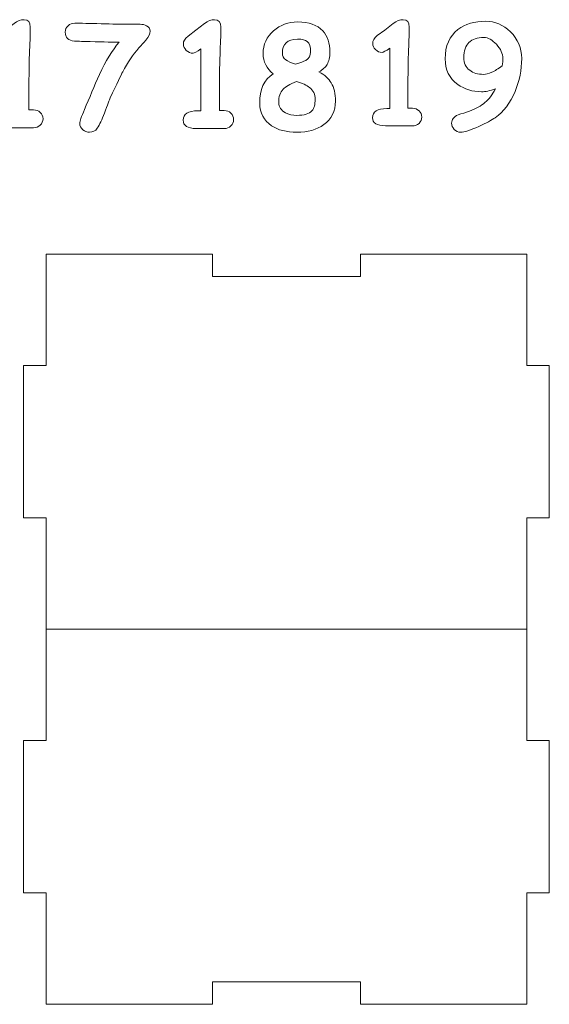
# Model space of a CAD drawing. Header units: millimetres. Extents: x -811 to 1340, y -192 to 870.
# Tile 29 of 256: x 579 to 650, y -22 to 109. Entities that reach past the tile are written whole.
import ezdxf

# ---------------------------------------------------------------- set-up
doc = ezdxf.new("R2010")
doc.units = ezdxf.units.MM
doc.header["$MEASUREMENT"] = 0
doc.layers.add('layer 1', color=7, linetype='Continuous')

msp = doc.modelspace()

# ---------------------------------------------------------------- linework, layer by layer
at = {"layer": 'layer 1', "color": 175, "lineweight": 9}
for points, knots in [([(580.8992, 94.8688), (580.8992, 94.8688), (577.2342, 94.8783), (577.2342, 94.8783), (577.2342, 94.8783), (576.0713, 94.8783), (575.4883, 95.2438), (575.4883, 95.9781), (575.4883, 95.9781), (575.4883, 96.8006), (576.1376, 97.2135), (577.4358, 97.2135), (577.4358, 97.2135), (577.5588, 97.2135), (577.6943, 97.2102), (577.8424, 97.2039), (577.8424, 97.2039), (577.8424, 97.2039), (577.8424, 105.3941), (577.8424, 105.3941), (577.8424, 105.3941), (577.3067, 105.0254), (576.96, 104.8395), (576.7994, 104.8395), (576.7994, 104.8395), (576.4559, 104.8395), (576.1565, 104.9623), (575.9012, 105.2081), (575.9012, 105.2081), (575.646, 105.4539), (575.5168, 105.7408), (575.5168, 106.0685), (575.5168, 106.0685), (575.5168, 106.4057), (575.7216, 106.7523), (576.1345, 107.1115), (576.1345, 107.1115), (576.1345, 107.1115), (577.1775, 107.8678), (577.1775, 107.8678), (577.1775, 107.8678), (577.1775, 107.8678), (578.3024, 108.7723), (578.3024, 108.7723), (578.3024, 108.7723), (578.7626, 109.1031), (579.21, 109.2701), (579.6418, 109.2701), (579.6418, 109.2701), (580.1932, 109.2701), (580.4706, 108.9393), (580.4706, 108.2744), (580.4706, 108.2744), (580.4706, 107.5402), (580.439, 106.5096), (580.3791, 105.1798), (580.3791, 105.1798), (580.3193, 103.85), (580.2877, 101.9529), (580.2877, 99.4855), (580.2877, 99.4855), (580.2877, 99.4855), (580.2877, 97.2513), (580.2877, 97.2513), (580.2877, 97.2513), (580.2877, 97.2513), (580.8959, 97.2513), (580.8959, 97.2513), (580.8959, 97.2513), (581.2552, 97.2513), (581.5545, 97.1378), (581.7972, 96.9109), (581.7972, 96.9109), (582.0399, 96.6808), (582.1627, 96.3972), (582.1627, 96.0601), (582.1627, 96.0601), (582.1627, 95.7229), (582.0399, 95.4393), (581.7972, 95.2093), (581.7972, 95.2093), (581.5545, 94.9824), (581.2552, 94.8688), (580.8992, 94.8688)], [0, 0, 0, 0, 0.04545455, 0.04545455, 0.04545455, 0.04545455, 0.09090909, 0.09090909, 0.09090909, 0.09090909, 0.13636364, 0.13636364, 0.13636364, 0.13636364, 0.18181818, 0.18181818, 0.18181818, 0.18181818, 0.22727273, 0.22727273, 0.22727273, 0.22727273, 0.27272727, 0.27272727, 0.27272727, 0.27272727, 0.31818182, 0.31818182, 0.31818182, 0.31818182, 0.36363636, 0.36363636, 0.36363636, 0.36363636, 0.40909091, 0.40909091, 0.40909091, 0.40909091, 0.45454545, 0.45454545, 0.45454545, 0.45454545, 0.5, 0.5, 0.5, 0.5, 0.54545455, 0.54545455, 0.54545455, 0.54545455, 0.59090909, 0.59090909, 0.59090909, 0.59090909, 0.63636364, 0.63636364, 0.63636364, 0.63636364, 0.68181818, 0.68181818, 0.68181818, 0.68181818, 0.72727273, 0.72727273, 0.72727273, 0.72727273, 0.77272727, 0.77272727, 0.77272727, 0.77272727, 0.81818182, 0.81818182, 0.81818182, 0.81818182, 0.86363636, 0.86363636, 0.86363636, 0.86363636, 0.90909091, 0.90909091, 0.90909091, 0.90909091, 1, 1, 1, 1]), ([(606.2712, 94.762), (606.2712, 94.762), (602.5791, 94.7716), (602.5791, 94.7716), (602.5791, 94.7716), (601.4076, 94.7716), (600.8202, 95.1398), (600.8202, 95.8796), (600.8202, 95.8796), (600.8202, 96.7082), (601.4743, 97.1241), (602.7822, 97.1241), (602.7822, 97.1241), (602.9061, 97.1241), (603.0425, 97.1208), (603.1918, 97.1145), (603.1918, 97.1145), (603.1918, 97.1145), (603.1918, 105.3653), (603.1918, 105.3653), (603.1918, 105.3653), (602.6521, 104.994), (602.3028, 104.8066), (602.141, 104.8066), (602.141, 104.8066), (601.795, 104.8066), (601.4934, 104.9304), (601.2362, 105.178), (601.2362, 105.178), (600.9791, 105.4256), (600.8489, 105.7146), (600.8489, 106.0447), (600.8489, 106.0447), (600.8489, 106.3844), (601.0553, 106.7336), (601.4712, 107.0955), (601.4712, 107.0955), (601.4712, 107.0955), (602.5219, 107.8574), (602.5219, 107.8574), (602.5219, 107.8574), (602.5219, 107.8574), (603.6552, 108.7686), (603.6552, 108.7686), (603.6552, 108.7686), (604.1188, 109.1018), (604.5695, 109.2701), (605.0045, 109.2701), (605.0045, 109.2701), (605.56, 109.2701), (605.8394, 108.9368), (605.8394, 108.267), (605.8394, 108.267), (605.8394, 107.5273), (605.8076, 106.4891), (605.7473, 105.1495), (605.7473, 105.1495), (605.687, 103.8099), (605.6552, 101.8986), (605.6552, 99.413), (605.6552, 99.413), (605.6552, 99.413), (605.6552, 97.1622), (605.6552, 97.1622), (605.6552, 97.1622), (605.6552, 97.1622), (606.2679, 97.1622), (606.2679, 97.1622), (606.2679, 97.1622), (606.6298, 97.1622), (606.9314, 97.0479), (607.1759, 96.8193), (607.1759, 96.8193), (607.4204, 96.5875), (607.5441, 96.3018), (607.5441, 95.9622), (607.5441, 95.9622), (607.5441, 95.6225), (607.4204, 95.3368), (607.1759, 95.105), (607.1759, 95.105), (606.9314, 94.8765), (606.6298, 94.762), (606.2712, 94.762)], [0, 0, 0, 0, 0.04545455, 0.04545455, 0.04545455, 0.04545455, 0.09090909, 0.09090909, 0.09090909, 0.09090909, 0.13636364, 0.13636364, 0.13636364, 0.13636364, 0.18181818, 0.18181818, 0.18181818, 0.18181818, 0.22727273, 0.22727273, 0.22727273, 0.22727273, 0.27272727, 0.27272727, 0.27272727, 0.27272727, 0.31818182, 0.31818182, 0.31818182, 0.31818182, 0.36363636, 0.36363636, 0.36363636, 0.36363636, 0.40909091, 0.40909091, 0.40909091, 0.40909091, 0.45454545, 0.45454545, 0.45454545, 0.45454545, 0.5, 0.5, 0.5, 0.5, 0.54545455, 0.54545455, 0.54545455, 0.54545455, 0.59090909, 0.59090909, 0.59090909, 0.59090909, 0.63636364, 0.63636364, 0.63636364, 0.63636364, 0.68181818, 0.68181818, 0.68181818, 0.68181818, 0.72727273, 0.72727273, 0.72727273, 0.72727273, 0.77272727, 0.77272727, 0.77272727, 0.77272727, 0.81818182, 0.81818182, 0.81818182, 0.81818182, 0.86363636, 0.86363636, 0.86363636, 0.86363636, 0.90909091, 0.90909091, 0.90909091, 0.90909091, 1, 1, 1, 1]), ([(615.9601, 94.2701), (614.5823, 94.2701), (613.4552, 94.5621), (612.5727, 95.1431), (612.5727, 95.1431), (611.5504, 95.8256), (611.0298, 96.8225), (611.0108, 98.1303), (611.0108, 98.1303), (610.979, 99.9589), (611.5822, 101.2701), (612.8172, 102.0638), (612.8172, 102.0638), (611.9188, 102.778), (611.4679, 103.6732), (611.4679, 104.7526), (611.4679, 104.7526), (611.4679, 105.9748), (611.9314, 106.9875), (612.8616, 107.794), (612.8616, 107.794), (613.7505, 108.5622), (614.8203, 108.9527), (616.0712, 108.9653), (616.0712, 108.9653), (617.5538, 108.9781), (618.6648, 108.5844), (619.4014, 107.7844), (619.4014, 107.7844), (620.0331, 107.0892), (620.3505, 106.1431), (620.3505, 104.94), (620.3505, 104.94), (620.3505, 104.2637), (620.2299, 103.7209), (619.9886, 103.3113), (619.9886, 103.3113), (619.7696, 102.9463), (619.4077, 102.613), (618.8997, 102.3177), (618.8997, 102.3177), (619.6553, 101.8955), (620.1981, 101.4034), (620.5252, 100.8479), (620.5252, 100.8479), (620.9029, 100.2256), (621.0934, 99.4098), (621.0934, 98.4003), (621.0934, 98.4003), (621.0934, 97.0733), (620.5759, 96.0351), (619.541, 95.2828), (619.541, 95.2828), (618.6045, 94.6065), (617.4108, 94.2701), (615.9601, 94.2701)], [0, 0, 0, 0, 0.06666667, 0.06666667, 0.06666667, 0.06666667, 0.13333333, 0.13333333, 0.13333333, 0.13333333, 0.2, 0.2, 0.2, 0.2, 0.26666667, 0.26666667, 0.26666667, 0.26666667, 0.33333333, 0.33333333, 0.33333333, 0.33333333, 0.4, 0.4, 0.4, 0.4, 0.46666667, 0.46666667, 0.46666667, 0.46666667, 0.53333333, 0.53333333, 0.53333333, 0.53333333, 0.6, 0.6, 0.6, 0.6, 0.66666667, 0.66666667, 0.66666667, 0.66666667, 0.73333333, 0.73333333, 0.73333333, 0.73333333, 0.8, 0.8, 0.8, 0.8, 0.86666667, 0.86666667, 0.86666667, 0.86666667, 1, 1, 1, 1]), ([(631.3423, 95.1214), (631.3423, 95.1214), (627.7417, 95.1307), (627.7417, 95.1307), (627.7417, 95.1307), (626.5992, 95.1307), (626.0264, 95.4898), (626.0264, 96.2112), (626.0264, 96.2112), (626.0264, 97.0193), (626.6643, 97.4249), (627.9397, 97.4249), (627.9397, 97.4249), (628.0605, 97.4249), (628.1936, 97.4217), (628.3392, 97.4156), (628.3392, 97.4156), (628.3392, 97.4156), (628.3392, 105.462), (628.3392, 105.462), (628.3392, 105.462), (627.8129, 105.0999), (627.4723, 104.9172), (627.3144, 104.9172), (627.3144, 104.9172), (626.977, 104.9172), (626.6828, 105.0379), (626.432, 105.2793), (626.432, 105.2793), (626.1813, 105.5208), (626.0543, 105.8027), (626.0543, 106.1246), (626.0543, 106.1246), (626.0543, 106.4559), (626.2556, 106.7964), (626.6612, 107.1494), (626.6612, 107.1494), (626.6612, 107.1494), (627.686, 107.8924), (627.686, 107.8924), (627.686, 107.8924), (627.686, 107.8924), (628.7912, 108.781), (628.7912, 108.781), (628.7912, 108.781), (629.2433, 109.106), (629.6828, 109.2701), (630.107, 109.2701), (630.107, 109.2701), (630.6487, 109.2701), (630.9212, 108.9451), (630.9212, 108.2919), (630.9212, 108.2919), (630.9212, 107.5705), (630.8902, 106.558), (630.8314, 105.2516), (630.8314, 105.2516), (630.7726, 103.9451), (630.7416, 102.0812), (630.7416, 99.6571), (630.7416, 99.6571), (630.7416, 99.6571), (630.7416, 97.4621), (630.7416, 97.4621), (630.7416, 97.4621), (630.7416, 97.4621), (631.3391, 97.4621), (631.3391, 97.4621), (631.3391, 97.4621), (631.6921, 97.4621), (631.9862, 97.3506), (632.2246, 97.1277), (632.2246, 97.1277), (632.4631, 96.9016), (632.5837, 96.623), (632.5837, 96.2918), (632.5837, 96.2918), (632.5837, 95.9605), (632.4631, 95.6819), (632.2246, 95.4559), (632.2246, 95.4559), (631.9862, 95.233), (631.6921, 95.1214), (631.3423, 95.1214)], [0, 0, 0, 0, 0.04545455, 0.04545455, 0.04545455, 0.04545455, 0.09090909, 0.09090909, 0.09090909, 0.09090909, 0.13636364, 0.13636364, 0.13636364, 0.13636364, 0.18181818, 0.18181818, 0.18181818, 0.18181818, 0.22727273, 0.22727273, 0.22727273, 0.22727273, 0.27272727, 0.27272727, 0.27272727, 0.27272727, 0.31818182, 0.31818182, 0.31818182, 0.31818182, 0.36363636, 0.36363636, 0.36363636, 0.36363636, 0.40909091, 0.40909091, 0.40909091, 0.40909091, 0.45454545, 0.45454545, 0.45454545, 0.45454545, 0.5, 0.5, 0.5, 0.5, 0.54545455, 0.54545455, 0.54545455, 0.54545455, 0.59090909, 0.59090909, 0.59090909, 0.59090909, 0.63636364, 0.63636364, 0.63636364, 0.63636364, 0.68181818, 0.68181818, 0.68181818, 0.68181818, 0.72727273, 0.72727273, 0.72727273, 0.72727273, 0.77272727, 0.77272727, 0.77272727, 0.77272727, 0.81818182, 0.81818182, 0.81818182, 0.81818182, 0.86363636, 0.86363636, 0.86363636, 0.86363636, 0.90909091, 0.90909091, 0.90909091, 0.90909091, 1, 1, 1, 1]), ([(642.3857, 100.0472), (642.0173, 99.9203), (641.6798, 99.8243), (641.3732, 99.7623), (641.3732, 99.7623), (641.0699, 99.6973), (640.7943, 99.6663), (640.5528, 99.6663), (640.5528, 99.6663), (639.3392, 99.6663), (638.2773, 99.9915), (637.3702, 100.6447), (637.3702, 100.6447), (636.2587, 101.4435), (635.7014, 102.5828), (635.7014, 104.0658), (635.7014, 104.0658), (635.7014, 105.7809), (636.2711, 107.0781), (637.4073, 107.9575), (637.4073, 107.9575), (638.3609, 108.6942), (639.6054, 109.0627), (641.1348, 109.0627), (641.1348, 109.0627), (642.3485, 109.0627), (643.4321, 108.5952), (644.3825, 107.6571), (644.3825, 107.6571), (645.3795, 106.6788), (645.8811, 105.493), (645.8872, 104.1029), (645.8872, 104.1029), (645.8935, 102.5891), (645.5993, 101.1246), (645.008, 99.7035), (645.008, 99.7035), (644.367, 98.1617), (643.4909, 96.9977), (642.3763, 96.2112), (642.3763, 96.2112), (641.9119, 95.8831), (641.1813, 95.493), (640.1907, 95.0409), (640.1907, 95.0409), (639.0543, 94.5269), (638.2494, 94.2701), (637.7789, 94.2701), (637.7789, 94.2701), (637.4196, 94.2701), (637.1256, 94.3969), (636.8872, 94.6508), (636.8872, 94.6508), (636.6704, 94.8862), (636.5621, 95.1617), (636.5621, 95.4775), (636.5621, 95.4775), (636.5621, 95.9605), (636.8531, 96.329), (637.4321, 96.5827), (637.4321, 96.5827), (637.9275, 96.7407), (638.4259, 96.9016), (638.9212, 97.0626), (638.9212, 97.0626), (639.8036, 97.4031), (640.4971, 97.7871), (641.0017, 98.2205), (641.0017, 98.2205), (641.5063, 98.651), (641.9677, 99.2607), (642.3857, 100.0472)], [0, 0, 0, 0, 0.05263158, 0.05263158, 0.05263158, 0.05263158, 0.10526316, 0.10526316, 0.10526316, 0.10526316, 0.15789474, 0.15789474, 0.15789474, 0.15789474, 0.21052632, 0.21052632, 0.21052632, 0.21052632, 0.26315789, 0.26315789, 0.26315789, 0.26315789, 0.31578947, 0.31578947, 0.31578947, 0.31578947, 0.36842105, 0.36842105, 0.36842105, 0.36842105, 0.42105263, 0.42105263, 0.42105263, 0.42105263, 0.47368421, 0.47368421, 0.47368421, 0.47368421, 0.52631579, 0.52631579, 0.52631579, 0.52631579, 0.57894737, 0.57894737, 0.57894737, 0.57894737, 0.63157895, 0.63157895, 0.63157895, 0.63157895, 0.68421053, 0.68421053, 0.68421053, 0.68421053, 0.73684211, 0.73684211, 0.73684211, 0.73684211, 0.78947368, 0.78947368, 0.78947368, 0.78947368, 0.84210526, 0.84210526, 0.84210526, 0.84210526, 0.89473684, 0.89473684, 0.89473684, 0.89473684, 1, 1, 1, 1]), ([(592.2972, 106.2702), (591.6072, 106.2765), (590.3246, 106.3048), (588.4496, 106.3521), (588.4496, 106.3521), (587.98, 106.3521), (587.2804, 106.3741), (586.354, 106.4182), (586.354, 106.4182), (585.5345, 106.4845), (585.125, 106.8815), (585.125, 107.6094), (585.125, 107.6094), (585.125, 107.9466), (585.2478, 108.2302), (585.4936, 108.4602), (585.4936, 108.4602), (585.7394, 108.6871), (586.0419, 108.8006), (586.398, 108.8006), (586.398, 108.8006), (587.1732, 108.8006), (588.3393, 108.7785), (589.8928, 108.7313), (589.8928, 108.7313), (591.4464, 108.684), (592.6124, 108.662), (593.3876, 108.662), (593.3876, 108.662), (593.3876, 108.662), (595.0766, 108.662), (595.0766, 108.662), (595.0766, 108.662), (595.4107, 108.662), (595.7037, 108.5959), (595.9559, 108.4666), (595.9559, 108.4666), (596.2678, 108.309), (596.4253, 108.0727), (596.4253, 107.7575), (596.4253, 107.7575), (596.4253, 107.4203), (596.2395, 107.017), (595.8708, 106.5474), (595.8708, 106.5474), (595.562, 106.204), (595.2531, 105.8574), (594.938, 105.5139), (594.938, 105.5139), (594.1564, 104.6473), (593.4348, 103.5821), (592.7699, 102.3185), (592.7699, 102.3185), (592.5588, 101.9246), (592.0073, 100.7712), (591.1156, 98.8584), (591.1156, 98.8584), (590.9988, 98.6062), (590.7374, 97.9162), (590.3308, 96.7911), (590.3308, 96.7911), (590.022, 95.9402), (589.71, 95.2754), (589.3886, 94.7964), (589.3886, 94.7964), (589.1428, 94.4465), (588.8024, 94.2701), (588.3644, 94.2701), (588.3644, 94.2701), (588.0272, 94.2701), (587.7247, 94.3836), (587.46, 94.6105), (587.46, 94.6105), (587.1953, 94.8405), (587.0629, 95.121), (587.0629, 95.4613), (587.0629, 95.4613), (587.0629, 95.726), (587.2678, 96.3404), (587.6806, 97.308), (587.6806, 97.308), (588.3455, 98.8584), (589.0073, 100.4089), (589.6659, 101.9593), (589.6659, 101.9593), (590.5168, 103.768), (591.3928, 105.205), (592.2972, 106.2702)], [0, 0, 0, 0, 0.04347826, 0.04347826, 0.04347826, 0.04347826, 0.08695652, 0.08695652, 0.08695652, 0.08695652, 0.13043478, 0.13043478, 0.13043478, 0.13043478, 0.17391304, 0.17391304, 0.17391304, 0.17391304, 0.2173913, 0.2173913, 0.2173913, 0.2173913, 0.26086957, 0.26086957, 0.26086957, 0.26086957, 0.30434783, 0.30434783, 0.30434783, 0.30434783, 0.34782609, 0.34782609, 0.34782609, 0.34782609, 0.39130435, 0.39130435, 0.39130435, 0.39130435, 0.43478261, 0.43478261, 0.43478261, 0.43478261, 0.47826087, 0.47826087, 0.47826087, 0.47826087, 0.52173913, 0.52173913, 0.52173913, 0.52173913, 0.56521739, 0.56521739, 0.56521739, 0.56521739, 0.60869565, 0.60869565, 0.60869565, 0.60869565, 0.65217391, 0.65217391, 0.65217391, 0.65217391, 0.69565217, 0.69565217, 0.69565217, 0.69565217, 0.73913043, 0.73913043, 0.73913043, 0.73913043, 0.7826087, 0.7826087, 0.7826087, 0.7826087, 0.82608696, 0.82608696, 0.82608696, 0.82608696, 0.86956522, 0.86956522, 0.86956522, 0.86956522, 0.91304348, 0.91304348, 0.91304348, 0.91304348, 1, 1, 1, 1]), ([(616.0425, 106.6765), (614.687, 106.6765), (614.014, 106.0384), (614.0266, 104.7622), (614.0266, 104.7622), (614.0331, 104.1241), (614.6171, 103.6575), (615.7823, 103.359), (615.7823, 103.359), (616.4331, 103.5399), (616.8838, 103.7019), (617.1314, 103.8511), (617.1314, 103.8511), (617.5728, 104.1178), (617.7918, 104.4797), (617.7918, 104.94), (617.7918, 104.94), (617.7918, 105.632), (617.6426, 106.105), (617.3442, 106.3589), (617.3442, 106.3589), (617.0966, 106.5718), (616.6648, 106.6765), (616.0425, 106.6765)], [0, 0, 0, 0, 0.14285714, 0.14285714, 0.14285714, 0.14285714, 0.28571429, 0.28571429, 0.28571429, 0.28571429, 0.42857143, 0.42857143, 0.42857143, 0.42857143, 0.57142857, 0.57142857, 0.57142857, 0.57142857, 0.71428571, 0.71428571, 0.71428571, 0.71428571, 1, 1, 1, 1]), ([(640.8717, 106.8955), (639.977, 106.8955), (639.3052, 106.6725), (638.8593, 106.2299), (638.8593, 106.2299), (638.4104, 105.7841), (638.1845, 105.1154), (638.1782, 104.2205), (638.1782, 104.2205), (638.1782, 103.493), (638.4413, 102.9296), (638.9677, 102.524), (638.9677, 102.524), (639.4444, 102.1618), (640.0606, 101.9791), (640.816, 101.9791), (640.816, 101.9791), (641.1195, 101.9791), (641.4785, 102.072), (641.8934, 102.2608), (641.8934, 102.2608), (642.3051, 102.4466), (642.7758, 102.7283), (643.3021, 103.1029), (643.3021, 103.1029), (643.3609, 103.5271), (643.3919, 103.8584), (643.3919, 104.1029), (643.3919, 104.1029), (643.3857, 104.7376), (643.0977, 105.3661), (642.5312, 105.9884), (642.5312, 105.9884), (641.9677, 106.5921), (641.4167, 106.8955), (640.8717, 106.8955)], [0, 0, 0, 0, 0.1, 0.1, 0.1, 0.1, 0.2, 0.2, 0.2, 0.2, 0.3, 0.3, 0.3, 0.3, 0.4, 0.4, 0.4, 0.4, 0.5, 0.5, 0.5, 0.5, 0.6, 0.6, 0.6, 0.6, 0.7, 0.7, 0.7, 0.7, 0.8, 0.8, 0.8, 0.8, 1, 1, 1, 1]), ([(615.9029, 101.0415), (615.0108, 100.6511), (614.4203, 100.3082), (614.1378, 100.0098), (614.1378, 100.0098), (613.7219, 99.5939), (613.5251, 99.0002), (613.5504, 98.232), (613.5504, 98.232), (613.5695, 97.6319), (613.8617, 97.178), (614.4235, 96.8732), (614.4235, 96.8732), (614.8647, 96.6383), (615.3759, 96.5209), (615.9601, 96.5209), (615.9601, 96.5209), (616.9315, 96.5209), (617.6013, 96.7241), (617.9664, 97.1336), (617.9664, 97.1336), (618.2521, 97.4574), (618.395, 97.9717), (618.395, 98.6796), (618.395, 98.6796), (618.395, 99.3177), (618.1442, 99.8352), (617.6426, 100.232), (617.6426, 100.232), (617.2648, 100.5303), (616.6839, 100.8003), (615.9029, 101.0415)], [0, 0, 0, 0, 0.11111111, 0.11111111, 0.11111111, 0.11111111, 0.22222222, 0.22222222, 0.22222222, 0.22222222, 0.33333333, 0.33333333, 0.33333333, 0.33333333, 0.44444444, 0.44444444, 0.44444444, 0.44444444, 0.55555556, 0.55555556, 0.55555556, 0.55555556, 0.66666667, 0.66666667, 0.66666667, 0.66666667, 0.77777778, 0.77777778, 0.77777778, 0.77777778, 1, 1, 1, 1])]:
    msp.add_open_spline(points, degree=3, knots=knots, dxfattribs=at)
at = {"layer": 'layer 1', "color": 250, "lineweight": 9}
for points, knots in [([(624.4125, 78.0378), (624.4125, 78.0378), (646.5625, 78.0378), (646.5625, 78.0378), (646.5625, 78.0378), (646.5625, 78.0378), (646.5625, 63.1878), (646.5625, 63.1878), (646.5625, 63.1878), (646.5625, 63.1878), (649.5625, 63.1878), (649.5625, 63.1878), (649.5625, 63.1878), (649.5625, 63.1878), (649.5625, 42.8878), (649.5625, 42.8878), (649.5625, 42.8878), (649.5625, 42.8878), (646.5625, 42.8878), (646.5625, 42.8878), (646.5625, 42.8878), (646.5625, 42.8878), (646.5625, 28.0378), (646.5625, 28.0378), (646.5625, 28.0378), (646.5625, 28.0378), (582.5625, 28.0378), (582.5625, 28.0378), (582.5625, 28.0378), (582.5625, 28.0378), (582.5625, 42.8878), (582.5625, 42.8878), (582.5625, 42.8878), (582.5625, 42.8878), (579.5625, 42.8878), (579.5625, 42.8878), (579.5625, 42.8878), (579.5625, 42.8878), (579.5625, 63.1878), (579.5625, 63.1878), (579.5625, 63.1878), (579.5625, 63.1878), (582.5625, 63.1878), (582.5625, 63.1878), (582.5625, 63.1878), (582.5625, 63.1878), (582.5625, 78.0378), (582.5625, 78.0378), (582.5625, 78.0378), (582.5625, 78.0378), (604.7125, 78.0378), (604.7125, 78.0378), (604.7125, 78.0378), (604.7125, 78.0378), (604.7125, 75.0378), (604.7125, 75.0378), (604.7125, 75.0378), (604.7125, 75.0378), (624.4125, 75.0378), (624.4125, 75.0378), (624.4125, 75.0378), (624.4125, 75.0378), (624.4125, 78.0378), (624.4125, 78.0378)], [0, 0, 0, 0, 0.05882353, 0.05882353, 0.05882353, 0.05882353, 0.11764706, 0.11764706, 0.11764706, 0.11764706, 0.17647059, 0.17647059, 0.17647059, 0.17647059, 0.23529412, 0.23529412, 0.23529412, 0.23529412, 0.29411765, 0.29411765, 0.29411765, 0.29411765, 0.35294118, 0.35294118, 0.35294118, 0.35294118, 0.41176471, 0.41176471, 0.41176471, 0.41176471, 0.47058824, 0.47058824, 0.47058824, 0.47058824, 0.52941176, 0.52941176, 0.52941176, 0.52941176, 0.58823529, 0.58823529, 0.58823529, 0.58823529, 0.64705882, 0.64705882, 0.64705882, 0.64705882, 0.70588235, 0.70588235, 0.70588235, 0.70588235, 0.76470588, 0.76470588, 0.76470588, 0.76470588, 0.82352941, 0.82352941, 0.82352941, 0.82352941, 0.88235294, 0.88235294, 0.88235294, 0.88235294, 1, 1, 1, 1]), ([(646.5625, 28.0378), (646.5625, 28.0378), (646.5625, 13.1878), (646.5625, 13.1878), (646.5625, 13.1878), (646.5625, 13.1878), (649.5625, 13.1878), (649.5625, 13.1878), (649.5625, 13.1878), (649.5625, 13.1878), (649.5625, -7.1122), (649.5625, -7.1122), (649.5625, -7.1122), (649.5625, -7.1122), (646.5625, -7.1122), (646.5625, -7.1122), (646.5625, -7.1122), (646.5625, -7.1122), (646.5625, -21.9622), (646.5625, -21.9622), (646.5625, -21.9622), (646.5625, -21.9622), (624.4125, -21.9622), (624.4125, -21.9622), (624.4125, -21.9622), (624.4125, -21.9622), (624.4125, -18.9622), (624.4125, -18.9622), (624.4125, -18.9622), (624.4125, -18.9622), (604.7125, -18.9622), (604.7125, -18.9622), (604.7125, -18.9622), (604.7125, -18.9622), (604.7125, -21.9622), (604.7125, -21.9622), (604.7125, -21.9622), (604.7125, -21.9622), (582.5625, -21.9622), (582.5625, -21.9622), (582.5625, -21.9622), (582.5625, -21.9622), (582.5625, -7.1122), (582.5625, -7.1122), (582.5625, -7.1122), (582.5625, -7.1122), (579.5625, -7.1122), (579.5625, -7.1122), (579.5625, -7.1122), (579.5625, -7.1122), (579.5625, 13.1878), (579.5625, 13.1878), (579.5625, 13.1878), (579.5625, 13.1878), (582.5625, 13.1878), (582.5625, 13.1878), (582.5625, 13.1878), (582.5625, 13.1878), (582.5625, 28.0378), (582.5625, 28.0378)], [0, 0, 0, 0, 0.0625, 0.0625, 0.0625, 0.0625, 0.125, 0.125, 0.125, 0.125, 0.1875, 0.1875, 0.1875, 0.1875, 0.25, 0.25, 0.25, 0.25, 0.3125, 0.3125, 0.3125, 0.3125, 0.375, 0.375, 0.375, 0.375, 0.4375, 0.4375, 0.4375, 0.4375, 0.5, 0.5, 0.5, 0.5, 0.5625, 0.5625, 0.5625, 0.5625, 0.625, 0.625, 0.625, 0.625, 0.6875, 0.6875, 0.6875, 0.6875, 0.75, 0.75, 0.75, 0.75, 0.8125, 0.8125, 0.8125, 0.8125, 0.875, 0.875, 0.875, 0.875, 1, 1, 1, 1])]:
    msp.add_open_spline(points, degree=3, knots=knots, dxfattribs=at)

doc.saveas('drawing.dxf')
